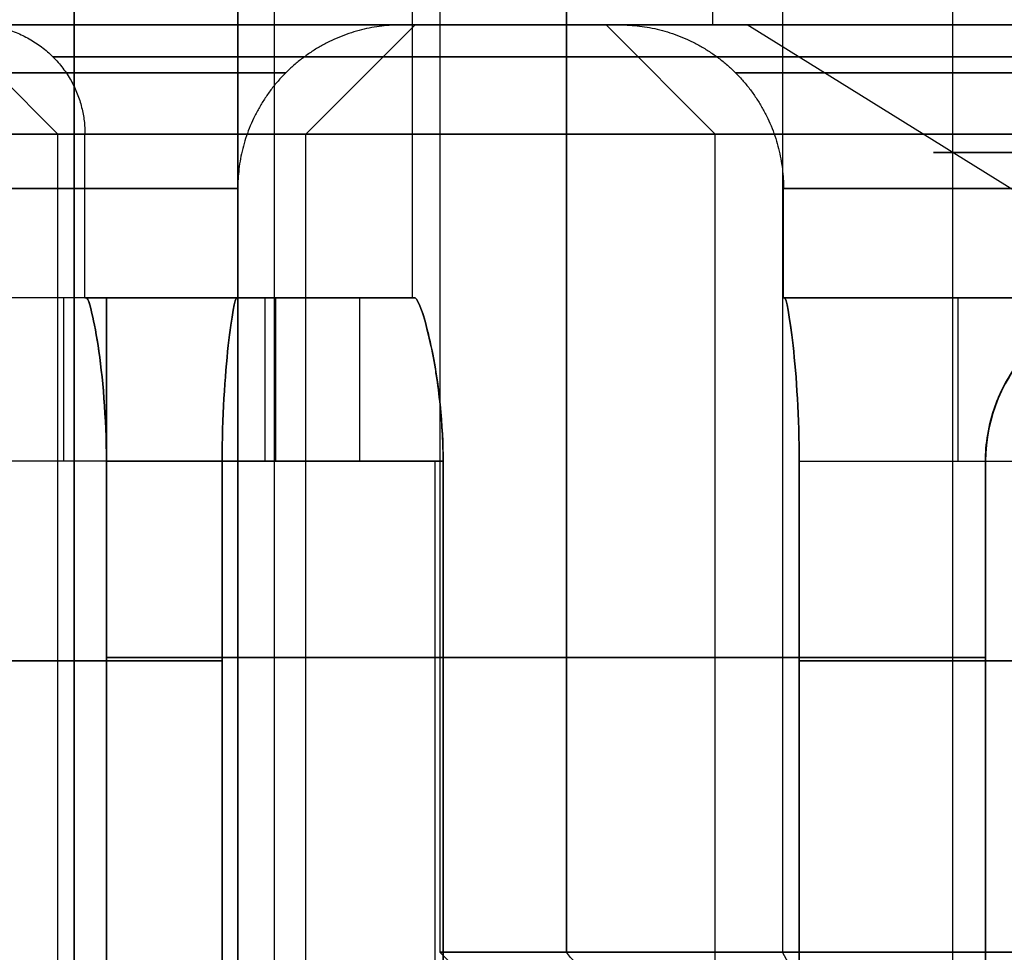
# Model space of a CAD drawing. Header units: millimetres. Extents: x -105 to 152, y -114 to 65.
# Tile 172 of 256: x 120.98 to 122.78, y -88.6 to -86.89. Entities that reach past the tile are written whole.
import ezdxf

# ---------------------------------------------------------------- set-up
doc = ezdxf.new("R2010")
doc.units = ezdxf.units.MM
doc.layers.add('Layer 01', color=7, linetype='Continuous', true_color=0x000000)

msp = doc.modelspace()

# ---------------------------------------------------------------- linework, layer by layer
at = {"layer": 'Layer 01'}
for p, q in [((121.9781, -76.5, 24.832), (121.9781, -88.6, 24.832)), ((122.374, -76.5, 22.8921), (122.374, -88.6, 22.8921)), ((121.746, -77.9, 12.94), (121.746, -88.6, 12.94)), ((121.696, -87.4, 12.94), (121.696, -78.1, 12.94)), ((122.246, -78.2, 12.94), (122.246, -86.9, 12.94)), ((121.076, -82.7, 31.5277), (121.076, -90.9, 31.5277)), ((121.696, -87.4, 24.06), (121.696, -82.7, 24.06)), ((121.076, -82.8, 28.9912), (121.076, -90.1, 28.9912)), ((122.686, -89.2, 27.75), (122.686, -82.8, 27.75)), ((121.501, -87.1, 18.5), (121.701, -86.9, 18.5)), ((121.676, -86.9, 18.5), (121.701, -86.9, 18.5)), ((122.251, -87.1, 18.5), (122.051, -86.9, 18.5)), ((122.051, -86.9, 18.5), (122.076, -86.9, 18.5)), ((123.146, -87.4196, 12.94), (122.3092, -86.9, 13.2713)), ((121.046, -87.1, 12.94), (120.8611, -86.915, 12.94)), ((121.046, -87.1, 24.06), (120.8611, -86.915, 24.06)), ((121.046, -91.95, 12.94), (121.046, -87.1, 12.94)), ((121.046, -91.95, 24.06), (121.046, -87.1, 24.06)), ((121.096, -87.4, 24.06), (121.096, -87.1, 24.06)), ((121.096, -87.4, 12.94), (121.096, -87.1, 12.94)), ((121.501, -91.4, 18.5), (121.501, -87.1, 18.5)), ((122.251, -91.4, 18.5), (122.251, -87.1, 18.5)), ((121.376, -87.4, 18.5), (121.376, -87.2, 18.5)), ((122.376, -87.4, 18.5), (122.376, -87.2, 18.5)), ((121.376, -87.4, 18.5), (120.776, -87.4, 18.5)), ((121.0758, -87.4, 18.6), (121.0758, -87.4, 18.4)), ((121.696, -87.4, 12.94), (121.096, -87.4, 12.94)), ((121.696, -87.4, 24.06), (121.096, -87.4, 24.06)), ((121.3777, -87.4, 13.34), (121.3777, -87.4, 12.54)), ((121.3965, -87.4, 24.16), (121.3965, -87.4, 23.96)), ((121.4453, -87.4, 12.69), (121.4453, -87.4402, 12.69)), ((121.4453, -87.4, 13.19), (121.4453, -87.4402, 13.19)), ((122.976, -87.4, 18.5), (122.376, -87.4, 18.5)), ((122.6763, -87.4, 18.6), (122.6763, -87.4, 18.4)), ((121.4453, -87.55, 12.5802), (121.4453, -87.55, 12.54)), ((121.4453, -87.55, 13.34), (121.4453, -87.55, 13.2998)), ((121.7376, -90.9, 12.54), (121.7376, -87.7, 12.54)), ((121.7376, -90.9, 13.34), (121.7376, -87.7, 13.34)), ((121.7376, -90.9, 24.46), (121.7376, -87.7, 24.46)), ((121.7376, -90.9, 23.66), (121.7376, -87.7, 23.66)), ((122.746, -90.9, 11.5316), (122.746, -87.7, 11.5316)), ((122.746, -87.7, 14.3484), (122.746, -90.9, 14.3484)), ((122.746, -87.7, 25.4684), (122.746, -90.9, 25.4684)), ((122.746, -90.9, 22.6516), (122.746, -87.7, 22.6516)), ((122.046, -88.9, 12.94), (121.746, -88.6, 12.94)), ((122.5395, -88.9, 23.1424), (122.374, -88.6, 22.8921))]:
    msp.add_line(p, q, dxfattribs=at)
at = {"layer": 'Layer 01', "extrusion": (1.07998e-16, -1, 2.27374e-15)}
msp.add_arc((118.576, 18.5, 86.9), 3.125, 270, 90, dxfattribs=at)
at = {"layer": 'Layer 01', "extrusion": (-2.79823e-16, -1, 4.7199e-15)}
msp.add_arc((118.576, 18.5, 86.9), 12.8, 274.4808, 43.472, dxfattribs=at)
at = {"layer": 'Layer 01', "extrusion": (-8.1161e-16, 1, -5.23272e-15)}
msp.add_arc((-118.576, 18.5, -86.9), 12.3, 138.18969, 265.33666, dxfattribs=at)
at = {"layer": 'Layer 01', "extrusion": (-3.67247e-16, -1, 1.35358e-14)}
msp.add_arc((123.146, 12.94, 86.9), 2.3, 186.5472, 270, dxfattribs=at)
at = {"layer": 'Layer 01', "extrusion": (7.77664e-16, -1, 6.10177e-15)}
for centre in [(123.146, 12.94, 86.9), (123.146, 24.06, 86.9)]:
    msp.add_arc(centre, 2.3, 90, 173.4528, dxfattribs=at)
at = {"layer": 'Layer 01', "extrusion": (-6.50558e-15, -1, 1.36265e-14)}
msp.add_arc((123.146, 24.06, 86.9), 2.3, 186.5472, 270, dxfattribs=at)
at = {"layer": 'Layer 01', "extrusion": (1.07998e-16, -1, 4.54747e-15)}
msp.add_arc((125.176, 18.5, 86.9), 3.125, 90, 270, dxfattribs=at)
at = {"layer": 'Layer 01', "extrusion": (2.0966e-16, -1, -1.65525e-30)}
msp.add_arc((123.146, 12.94, 86.9), 0.9, 90, 270, dxfattribs=at)
at = {"layer": 'Layer 01', "extrusion": (-1.07998e-16, 1, -4.85841e-15)}
msp.add_arc((-118.576, 18.5, -87.1), 2.925, 90, 270, dxfattribs=at)
at = {"layer": 'Layer 01', "extrusion": (1.07998e-16, -1, 6.76707e-15)}
for centre in [(123.146, 12.94, 87.1), (123.146, 24.06, 87.1)]:
    msp.add_arc(centre, 2.1, 90, 270, dxfattribs=at)
at = {"layer": 'Layer 01', "extrusion": (2.0966e-16, -1, 3.46606e-15)}
for centre in [(123.146, 24.06, 87.1), (123.146, 12.94, 87.1)]:
    msp.add_arc(centre, 2.05, 90, 270, dxfattribs=at)
at = {"layer": 'Layer 01', "extrusion": (1.07998e-16, -1, 4.85841e-15)}
msp.add_arc((125.176, 18.5, 87.1), 2.925, 90, 270, dxfattribs=at)
at = {"layer": 'Layer 01', "extrusion": (2.48573e-14, 1, 0)}
msp.add_arc((-123.146, 12.94, -87.1338), 0.4951, 270, 90, dxfattribs=at)
at = {"layer": 'Layer 01', "extrusion": (2.0966e-16, -1, 5.07531e-15)}
for centre, start, end in [((118.576, 18.5, 87.2), 270, 90), ((125.176, 18.5, 87.2), 90, 270)]:
    msp.add_arc(centre, 2.8, start, end, dxfattribs=at)
at = {"layer": 'Layer 01', "extrusion": (1, 0, 0)}
for centre in [(-87.7, 18.6, 121.0568), (-87.7, 24.16, 121.4254), (-87.7, 13.04, 121.5988), (-87.7, 18.6, 122.6953)]:
    msp.add_arc(centre, 0.3, 0, 90, dxfattribs=at)
at = {"layer": 'Layer 01', "extrusion": (-1, 0, 0)}
for centre in [(87.7, 18.4, -121.0568), (87.7, 23.96, -121.4254), (87.7, 12.84, -121.5988), (87.7, 18.4, -122.6953)]:
    msp.add_arc(centre, 0.3, 180, 270, dxfattribs=at)
at = {"layer": 'Layer 01', "extrusion": (-1.31288e-13, 1, 1.77636e-14)}
msp.add_arc((-123.146, 12.94, -87.4), 2.05, 348.7482, 11.2518, dxfattribs=at)
at = {"layer": 'Layer 01', "extrusion": (-1.52109e-12, 1, 7.10543e-14)}
msp.add_arc((-123.146, 24.06, -87.4), 2.05, 357.204, 2.796, dxfattribs=at)
at = {"layer": 'Layer 01', "extrusion": (4.12503e-14, 1, 2.93101e-27)}
msp.add_arc((-118.576, 18.5, -87.4), 2.8, 177.9533, 182.0467, dxfattribs=at)
at = {"layer": 'Layer 01', "extrusion": (-1, 2.24058e-27, -4.73695e-14)}
msp.add_arc((87.7, 12.84, -121.4453), 0.3, 180, 270, dxfattribs=at)
at = {"layer": 'Layer 01', "extrusion": (-1, 4.73695e-14, 0)}
msp.add_arc((87.7, 13.04, -121.4453), 0.3, 90, 180, dxfattribs=at)
at = {"layer": 'Layer 01', "extrusion": (-1.03512e-12, 1, 7.10543e-14)}
msp.add_arc((-123.146, 12.94, -87.4), 1.45, 356.0454, 3.9546, dxfattribs=at)
at = {"layer": 'Layer 01', "extrusion": (-1.07542e-12, 1, 7.10543e-14)}
msp.add_arc((-123.146, 24.06, -87.4), 1.45, 356.0454, 3.9546, dxfattribs=at)
at = {"layer": 'Layer 01', "extrusion": (1.02115e-13, 1, -7.25572e-27)}
msp.add_arc((-125.176, 18.5, -87.4), 2.8, 357.9533, 2.0467, dxfattribs=at)
at = {"layer": 'Layer 01'}
for centre in [(123.046, -87.7, 11.2194), (123.046, -87.7, 14.6606), (123.046, -87.7, 25.7806), (123.046, -87.7, 22.3394)]:
    msp.add_arc(centre, 0.3, 90, 180, dxfattribs=at)
at = {"layer": 'Layer 01', "extrusion": (0, 1, 0)}
for centre, radius, start, end in [((-118.576, 18.5, -88.066), 2.8, 98.2141, 171.7868), ((-118.576, 18.5, -88.066), 2.8, 188.2132, 261.7859), ((-123.146, 24.06, -88.0593), 2.05, 281.2518, 348.7482), ((-123.146, 24.06, -88.0593), 2.05, 11.2518, 78.7482), ((-123.146, 12.94, -88.0593), 2.05, 281.2518, 348.7482), ((-123.146, 12.94, -88.0593), 2.05, 11.2518, 78.7482), ((-125.176, 18.5, -88.066), 2.8, 278.2132, 351.7868), ((-125.176, 18.5, -88.066), 2.8, 8.2132, 81.7868)]:
    msp.add_arc(centre, radius, start, end, dxfattribs=at)
at = {"layer": 'Layer 01', "extrusion": (1.56082e-15, -1, 2.36127e-15)}
msp.add_arc((123.146, 24.06, 88.6), 1.4, 146.535, 326.535, dxfattribs=at)
at = {"layer": 'Layer 01', "extrusion": (2.0966e-16, -1, 0)}
msp.add_arc((123.146, 12.94, 88.6), 1.4, 90, 270, dxfattribs=at)
at = {"layer": 'Layer 01', "extrusion": (-1.56082e-15, 1, -2.36127e-15)}
msp.add_arc((-123.146, 24.06, -88.6), 1.4, 33.465, 213.465, dxfattribs=at)
at = {"layer": 'Layer 01'}
for points in [[(121.9781, -88.6, 24.832), (121.9781, -82.55, 24.832), (121.9781, -76.5, 24.832)], [(121.076, -82.7, 31.1554), (121.076, -86.8, 31.1554), (121.076, -90.9, 31.1554)], [(121.076, -82.7, 31.9), (121.076, -86.8, 31.9), (121.076, -90.9, 31.9)], [(121.076, -82.8, 30.6824), (121.076, -86.45, 30.6824), (121.076, -90.1, 30.6824)], [(121.076, -89.2, 28.05), (121.076, -86, 28.05), (121.076, -82.8, 28.05)], [(121.376, -90.1, 30.9824), (121.376, -86.45, 30.9824), (121.376, -82.8, 30.9824)], [(121.376, -82.8, 27.75), (121.376, -86, 27.75), (121.376, -89.2, 27.75)], [(121.4432, -90.1, 30.9747), (121.4432, -86.45, 30.9747), (121.4432, -82.8, 30.9747)], [(109.4082, -86.9, 26.7), (118.576, -86.9, 26.7), (127.7439, -86.9, 26.7)], [(109.5047, -86.9, 26.8), (118.576, -86.9, 26.8), (127.6474, -86.9, 26.8)], [(121.3743, -87.4, 18.6), (121.074, -87.4, 18.6), (120.7738, -87.4, 18.6)], [(121.3743, -87.4, 18.4), (121.074, -87.4, 18.4), (120.7738, -87.4, 18.4)], [(121.6995, -87.4, 23.96), (121.399, -87.4, 23.96), (121.0985, -87.4, 23.96)], [(121.0985, -87.4, 24.16), (121.399, -87.4, 24.16), (121.6995, -87.4, 24.16)], [(121.1354, -89.0187, 12.54), (121.1354, -88.2093, 12.54), (121.1354, -87.4, 12.54)], [(121.1354, -87.4, 13.34), (121.1354, -88.2093, 13.34), (121.1354, -89.0187, 13.34)], [(121.1354, -87.4, 12.54), (121.2904, -87.4, 12.54), (121.4453, -87.4, 12.54)], [(121.1354, -87.4, 13.34), (121.2904, -87.4, 13.34), (121.4453, -87.4, 13.34)], [(121.4453, -87.7, 12.54), (121.4453, -87.55, 12.54), (121.4453, -87.4, 12.54)], [(121.4453, -87.4, 12.54), (121.4453, -87.4, 12.69), (121.4453, -87.4, 12.84)], [(121.4453, -87.4, 13.04), (121.4453, -87.4, 13.19), (121.4453, -87.4, 13.34)], [(121.4453, -87.4, 13.34), (121.4453, -87.55, 13.34), (121.4453, -87.7, 13.34)], [(121.4453, -87.4, 12.84), (121.5724, -87.4, 12.84), (121.6995, -87.4, 12.84)], [(121.4453, -87.4, 13.04), (121.5724, -87.4, 13.04), (121.6995, -87.4, 13.04)], [(122.3778, -87.4, 18.4), (122.6781, -87.4, 18.4), (122.9783, -87.4, 18.4)], [(122.3778, -87.4, 18.6), (122.6781, -87.4, 18.6), (122.9783, -87.4, 18.6)], [(121.3473, -87.7, 18.9), (121.0433, -87.7, 18.9), (120.7394, -87.7, 18.9)], [(121.3473, -87.7, 18.1), (121.0433, -87.7, 18.1), (120.7394, -87.7, 18.1)], [(121.1354, -89.0187, 23.66), (121.1354, -88.3593, 23.66), (121.1354, -87.7, 23.66)], [(121.1354, -87.7, 24.46), (121.1354, -88.3593, 24.46), (121.1354, -89.0187, 24.46)], [(121.1354, -87.7, 24.46), (121.4439, -87.7, 24.46), (121.7523, -87.7, 24.46)], [(121.7523, -87.7, 23.66), (121.4439, -87.7, 23.66), (121.1354, -87.7, 23.66)], [(121.3473, -88.9321, 18.9), (121.3473, -88.316, 18.9), (121.3473, -87.7, 18.9)], [(121.3473, -87.7, 18.1), (121.3473, -88.316, 18.1), (121.3473, -88.9321, 18.1)], [(121.7523, -87.7, 12.54), (121.5988, -87.7, 12.54), (121.4453, -87.7, 12.54)], [(121.4453, -87.7, 13.34), (121.5988, -87.7, 13.34), (121.7523, -87.7, 13.34)], [(121.7523, -87.7, 13.34), (121.7523, -88.3593, 13.34), (121.7523, -89.0187, 13.34)], [(121.7523, -89.0187, 12.54), (121.7523, -88.3593, 12.54), (121.7523, -87.7, 12.54)], [(121.7523, -87.7, 24.46), (121.7523, -88.3593, 24.46), (121.7523, -89.0187, 24.46)], [(121.7523, -89.0187, 23.66), (121.7523, -88.3593, 23.66), (121.7523, -87.7, 23.66)], [(122.4048, -88.9321, 18.1), (122.4048, -88.316, 18.1), (122.4048, -87.7, 18.1)], [(122.4048, -87.7, 18.9), (122.4048, -88.316, 18.9), (122.4048, -88.9321, 18.9)], [(122.4048, -87.7, 18.1), (122.7087, -87.7, 18.1), (123.0127, -87.7, 18.1)], [(122.4048, -87.7, 18.9), (122.7087, -87.7, 18.9), (123.0127, -87.7, 18.9)], [(122.746, -89.0187, 14.3337), (122.746, -88.3593, 14.3337), (122.746, -87.7, 14.3337)], [(122.746, -87.7, 11.5463), (122.746, -88.3593, 11.5463), (122.746, -89.0187, 11.5463)], [(122.746, -89.0187, 25.4537), (122.746, -88.3593, 25.4537), (122.746, -87.7, 25.4537)], [(122.746, -87.7, 22.6663), (122.746, -88.3593, 22.6663), (122.746, -89.0187, 22.6663)], [(122.746, -87.7, 22.0494), (122.746, -88.3593, 22.0494), (122.746, -89.0187, 22.0494)], [(122.746, -89.0187, 26.0706), (122.746, -88.3593, 26.0706), (122.746, -87.7, 26.0706)], [(122.746, -87.7, 10.9294), (122.746, -88.3593, 10.9294), (122.746, -89.0187, 10.9294)], [(122.746, -89.0187, 14.9506), (122.746, -88.3593, 14.9506), (122.746, -87.7, 14.9506)], [(122.746, -87.7, 10.9294), (122.746, -87.7, 11.2378), (122.746, -87.7, 11.5463)], [(122.746, -87.7, 14.9506), (122.746, -87.7, 14.6422), (122.746, -87.7, 14.3337)], [(122.746, -87.7, 25.4537), (122.746, -87.7, 25.7622), (122.746, -87.7, 26.0706)], [(122.746, -87.7, 22.0494), (122.746, -87.7, 22.3578), (122.746, -87.7, 22.6663)], [(122.2284, -88.9, 24.6666), (122.1033, -88.75, 24.7493), (121.9781, -88.6, 24.832)]]:
    msp.add_open_spline(points, degree=2, dxfattribs=at)
for points, knots in [([(118.576, -86.9, 21.6), (118.7731, -86.9, 21.6), (119.0635, -86.9, 21.5728), (119.3933, -86.9, 21.4934), (119.556, -86.9, 21.4419), (119.6252, -86.9, 21.4172), (119.6712, -86.9, 21.4002), (119.6923, -86.9, 21.3922), (120.1148, -86.9, 21.225), (120.4656, -86.9, 20.9944), (120.9193, -86.9, 20.5409), (121.119, -86.9, 20.2961), (121.3045, -86.9, 19.9791), (121.3854, -86.9, 19.8127), (121.4175, -86.9, 19.7397), (121.4384, -86.9, 19.6907), (121.4493, -86.9, 19.664), (121.6034, -86.9, 19.2749), (121.676, -86.9, 18.8939), (121.6761, -86.9, 18.3031), (121.6489, -86.9, 18.0127), (121.5695, -86.9, 17.6829), (121.5179, -86.9, 17.5202), (121.4933, -86.9, 17.4509), (121.4762, -86.9, 17.4048), (121.4682, -86.9, 17.3838), (121.301, -86.9, 16.9612), (121.0704, -86.9, 16.6104), (120.6169, -86.9, 16.1567), (120.3721, -86.9, 15.957), (120.0551, -86.9, 15.7715), (119.8888, -86.9, 15.6906), (119.8158, -86.9, 15.6585), (119.7667, -86.9, 15.6377), (119.74, -86.9, 15.6267), (119.3508, -86.9, 15.4726), (118.9704, -86.9, 15.4), (118.576, -86.9, 15.4)], [0, 0, 0, 0, 0.611216, 0.916824, 1.069628, 1.14603, 1.14603, 1.222432, 1.222432, 2.444863, 2.444863, 3.056079, 3.361687, 3.514491, 3.590893, 3.590893, 3.667295, 3.667295, 4.889727, 4.889727, 5.500943, 5.806551, 5.959355, 6.035757, 6.035757, 6.112159, 6.112159, 7.33459, 7.33459, 7.945806, 8.251414, 8.404218, 8.48062, 8.48062, 8.557022, 8.557022, 9.779454, 9.779454, 9.779454, 9.779454]), ([(123.146, -86.9, 10.69), (123.0031, -86.9, 10.69), (122.7923, -86.9, 10.7097), (122.5529, -86.9, 10.7673), (122.4348, -86.9, 10.8048), (122.3846, -86.9, 10.8227), (122.3511, -86.9, 10.835), (122.3359, -86.9, 10.8408), (122.0293, -86.9, 10.9621), (121.7745, -86.9, 11.1296), (121.4453, -86.9, 11.4587), (121.3004, -86.9, 11.6363), (121.1657, -86.9, 11.8664), (121.107, -86.9, 11.9872), (121.0837, -86.9, 12.0402), (121.0685, -86.9, 12.0758), (121.0606, -86.9, 12.0952), (120.9488, -86.9, 12.3775), (120.8961, -86.9, 12.6542), (120.896, -86.9, 13.0829), (120.9157, -86.9, 13.2936), (120.9733, -86.9, 13.533), (121.0108, -86.9, 13.6511), (121.0287, -86.9, 13.7014), (121.0411, -86.9, 13.7349), (121.0469, -86.9, 13.7502), (121.1682, -86.9, 14.0568), (121.3357, -86.9, 14.3115), (121.6647, -86.9, 14.6407), (121.8423, -86.9, 14.7857), (122.0725, -86.9, 14.9203), (122.1932, -86.9, 14.979), (122.2462, -86.9, 15.0024), (122.2818, -86.9, 15.0175), (122.3012, -86.9, 15.0254), (122.5837, -86.9, 15.1373), (122.8597, -86.9, 15.19), (123.146, -86.9, 15.19)], [0, 0, 0, 0, 0.443624, 0.665436, 0.776342, 0.831795, 0.831795, 0.887248, 0.887248, 1.774495, 1.774495, 2.218119, 2.439931, 2.550837, 2.60629, 2.60629, 2.661743, 2.661743, 3.548991, 3.548991, 3.992615, 4.214427, 4.325333, 4.380786, 4.380786, 4.436239, 4.436239, 5.323486, 5.323486, 5.76711, 5.988922, 6.099828, 6.155281, 6.155281, 6.210734, 6.210734, 7.097982, 7.097982, 7.097982, 7.097982]), ([(123.146, -86.9, 21.81), (123.0031, -86.9, 21.81), (122.7923, -86.9, 21.8297), (122.5529, -86.9, 21.8873), (122.4348, -86.9, 21.9248), (122.3846, -86.9, 21.9427), (122.3511, -86.9, 21.955), (122.3359, -86.9, 21.9608), (122.0293, -86.9, 22.0821), (121.7745, -86.9, 22.2496), (121.4453, -86.9, 22.5787), (121.3004, -86.9, 22.7563), (121.1657, -86.9, 22.9864), (121.107, -86.9, 23.1072), (121.0837, -86.9, 23.1602), (121.0685, -86.9, 23.1958), (121.0606, -86.9, 23.2152), (120.9488, -86.9, 23.4975), (120.8961, -86.9, 23.7742), (120.896, -86.9, 24.2029), (120.9157, -86.9, 24.4136), (120.9733, -86.9, 24.653), (121.0108, -86.9, 24.7711), (121.0287, -86.9, 24.8214), (121.0411, -86.9, 24.8549), (121.0469, -86.9, 24.8702), (121.1682, -86.9, 25.1768), (121.3357, -86.9, 25.4315), (121.6647, -86.9, 25.7607), (121.8423, -86.9, 25.9057), (122.0725, -86.9, 26.0403), (122.1932, -86.9, 26.099), (122.2462, -86.9, 26.1224), (122.2818, -86.9, 26.1375), (122.3012, -86.9, 26.1454), (122.5837, -86.9, 26.2573), (122.8597, -86.9, 26.31), (123.146, -86.9, 26.31)], [0, 0, 0, 0, 0.443624, 0.665436, 0.776342, 0.831795, 0.831795, 0.887248, 0.887248, 1.774495, 1.774495, 2.218119, 2.439931, 2.550837, 2.60629, 2.60629, 2.661743, 2.661743, 3.548991, 3.548991, 3.992615, 4.214427, 4.325333, 4.380786, 4.380786, 4.436239, 4.436239, 5.323486, 5.323486, 5.76711, 5.988922, 6.099828, 6.155281, 6.155281, 6.210734, 6.210734, 7.097982, 7.097982, 7.097982, 7.097982]), ([(125.176, -86.9, 15.4), (124.979, -86.9, 15.4), (124.6886, -86.9, 15.4272), (124.3588, -86.9, 15.5066), (124.1961, -86.9, 15.5581), (124.1269, -86.9, 15.5828), (124.0808, -86.9, 15.5998), (124.0598, -86.9, 15.6078), (123.6373, -86.9, 15.775), (123.2865, -86.9, 16.0056), (122.8328, -86.9, 16.4591), (122.6331, -86.9, 16.7039), (122.4476, -86.9, 17.0209), (122.3667, -86.9, 17.1873), (122.3345, -86.9, 17.2603), (122.3137, -86.9, 17.3093), (122.3028, -86.9, 17.336), (122.1487, -86.9, 17.7251), (122.0761, -86.9, 18.1061), (122.076, -86.9, 18.6969), (122.1032, -86.9, 18.9873), (122.1826, -86.9, 19.3171), (122.2342, -86.9, 19.4798), (122.2588, -86.9, 19.5491), (122.2758, -86.9, 19.5952), (122.2839, -86.9, 19.6162), (122.4511, -86.9, 20.0388), (122.6817, -86.9, 20.3896), (123.1352, -86.9, 20.8433), (123.3799, -86.9, 21.043), (123.697, -86.9, 21.2285), (123.8633, -86.9, 21.3094), (123.9363, -86.9, 21.3415), (123.9854, -86.9, 21.3623), (124.0121, -86.9, 21.3733), (124.4013, -86.9, 21.5274), (124.7817, -86.9, 21.6), (125.176, -86.9, 21.6)], [0, 0, 0, 0, 0.611216, 0.916824, 1.069628, 1.14603, 1.14603, 1.222432, 1.222432, 2.444863, 2.444863, 3.056079, 3.361687, 3.514491, 3.590893, 3.590893, 3.667295, 3.667295, 4.889727, 4.889727, 5.500943, 5.806551, 5.959355, 6.035757, 6.035757, 6.112159, 6.112159, 7.33459, 7.33459, 7.945806, 8.251414, 8.404218, 8.48062, 8.48062, 8.557022, 8.557022, 9.779454, 9.779454, 9.779454, 9.779454]), ([(121.1354, -87.7, 23.66), (121.1353, -87.6195, 23.6607), (121.1285, -87.5433, 23.6924), (121.1114, -87.4323, 23.8034), (121.1023, -87.4, 23.8811), (121.0985, -87.4, 23.96)], [0, 0, 0, 0, 0.242402, 0.242402, 0.484804, 0.484804, 0.484804, 0.484804]), ([(121.0985, -87.4, 24.16), (121.1023, -87.4, 24.2389), (121.1113, -87.4321, 24.3162), (121.1285, -87.5432, 24.4276), (121.1353, -87.6194, 24.4593), (121.1354, -87.7, 24.46)], [0, 0, 0, 0, 0.2424231, 0.2424231, 0.4848462, 0.4848462, 0.4848462, 0.4848462]), ([(121.3473, -87.7, 18.9), (121.3474, -87.6201, 18.8996), (121.3524, -87.5433, 18.8675), (121.3648, -87.4324, 18.7567), (121.3714, -87.4, 18.679), (121.3743, -87.4, 18.6)], [0, 0, 0, 0, 0.2420312, 0.2420312, 0.4840624, 0.4840624, 0.4840624, 0.4840624]), ([(121.3743, -87.4, 18.4), (121.3714, -87.4, 18.321), (121.3648, -87.4323, 18.2435), (121.3524, -87.5432, 18.1325), (121.3474, -87.6201, 18.1004), (121.3473, -87.7, 18.1)], [0, 0, 0, 0, 0.2420381, 0.2420381, 0.4840762, 0.4840762, 0.4840762, 0.4840762]), ([(121.7523, -87.7, 12.54), (121.7523, -87.6691, 12.54), (121.7504, -87.6337, 12.5448), (121.7449, -87.5783, 12.5651), (121.7425, -87.5595, 12.5741), (121.7383, -87.5318, 12.5914), (121.7368, -87.5226, 12.5978), (121.7336, -87.5047, 12.612), (121.7321, -87.4972, 12.6185), (121.7215, -87.449, 12.6668), (121.7147, -87.4269, 12.7098), (121.7045, -87.4026, 12.7843), (121.7011, -87.4, 12.8162), (121.6995, -87.4, 12.84)], [0, 0, 0, 0, 0.1192991, 0.1192991, 0.1789487, 0.1789487, 0.2087735, 0.2087735, 0.2385983, 0.2385983, 0.3578974, 0.3578974, 0.4771965, 0.4771965, 0.4771965, 0.4771965]), ([(121.6995, -87.4, 13.04), (121.7011, -87.4, 13.0638), (121.7045, -87.4026, 13.0957), (121.7121, -87.4208, 13.1516), (121.7151, -87.4294, 13.1715), (121.7202, -87.4472, 13.2019), (121.722, -87.4539, 13.2121), (121.7258, -87.4694, 13.2323), (121.7281, -87.4792, 13.2435), (121.7449, -87.5551, 13.3195), (121.7523, -87.6382, 13.34), (121.7523, -87.7, 13.34)], [0, 0, 0, 0, 0.1205872, 0.1205872, 0.1808808, 0.1808808, 0.2110276, 0.2110276, 0.2411744, 0.2411744, 0.4823489, 0.4823489, 0.4823489, 0.4823489]), ([(121.6995, -87.4, 24.16), (121.7011, -87.4, 24.1838), (121.7045, -87.4026, 24.2157), (121.7121, -87.4208, 24.2716), (121.7151, -87.4293, 24.2915), (121.7202, -87.4471, 24.3218), (121.722, -87.4539, 24.332), (121.7258, -87.4693, 24.3522), (121.7281, -87.4791, 24.3634), (121.7449, -87.555, 24.4395), (121.7523, -87.6381, 24.46), (121.7523, -87.7, 24.46)], [0, 0, 0, 0, 0.120591, 0.120591, 0.1808864, 0.1808864, 0.2110342, 0.2110342, 0.2411819, 0.2411819, 0.4823638, 0.4823638, 0.4823638, 0.4823638]), ([(121.7523, -87.7, 23.66), (121.7523, -87.6691, 23.66), (121.7504, -87.6337, 23.6648), (121.7449, -87.5783, 23.6851), (121.7425, -87.5595, 23.694), (121.7384, -87.5318, 23.7113), (121.7368, -87.5227, 23.7177), (121.7336, -87.5048, 23.7319), (121.7321, -87.4973, 23.7384), (121.7215, -87.4491, 23.7868), (121.7147, -87.4269, 23.8297), (121.7045, -87.4026, 23.9043), (121.7011, -87.4, 23.9362), (121.6995, -87.4, 23.96)], [0, 0, 0, 0, 0.1193001, 0.1193001, 0.1789502, 0.1789502, 0.2087752, 0.2087752, 0.2386003, 0.2386003, 0.3579004, 0.3579004, 0.4772005, 0.4772005, 0.4772005, 0.4772005]), ([(122.4048, -87.7, 18.1), (122.4047, -87.6201, 18.1004), (122.3997, -87.5433, 18.1325), (122.3873, -87.4324, 18.2433), (122.3807, -87.4, 18.321), (122.3778, -87.4, 18.4)], [0, 0, 0, 0, 0.2420312, 0.2420312, 0.4840624, 0.4840624, 0.4840624, 0.4840624]), ([(122.3778, -87.4, 18.6), (122.3807, -87.4, 18.679), (122.3873, -87.4323, 18.7565), (122.3997, -87.5432, 18.8675), (122.4047, -87.6201, 18.8996), (122.4048, -87.7, 18.9)], [0, 0, 0, 0, 0.2420381, 0.2420381, 0.4840762, 0.4840762, 0.4840762, 0.4840762]), ([(122.746, -87.7, 14.3337), (122.7465, -87.6203, 14.3339), (122.7784, -87.5433, 14.3438), (122.8901, -87.4318, 14.3684), (122.9671, -87.4, 14.3811), (123.046, -87.4, 14.3865)], [-0.486797, -0.486797, -0.486797, -0.486797, -0.2433985, -0.2433985, 0, 0, 0, 0]), ([(123.046, -87.4, 11.4935), (122.9672, -87.4, 11.4989), (122.8896, -87.4323, 11.5117), (122.7786, -87.5431, 11.5362), (122.7465, -87.6204, 11.5461), (122.746, -87.7, 11.5463)], [-0.4867117, -0.4867117, -0.4867117, -0.4867117, -0.2433558, -0.2433558, 0, 0, 0, 0]), ([(123.046, -87.4, 22.0124), (122.9672, -87.4, 22.0163), (122.8898, -87.4321, 22.0253), (122.7784, -87.5432, 22.0424), (122.7468, -87.6194, 22.0493), (122.746, -87.7, 22.0494)], [0, 0, 0, 0, 0.2424231, 0.2424231, 0.4848462, 0.4848462, 0.4848462, 0.4848462]), ([(122.746, -87.7, 26.0706), (122.7468, -87.6195, 26.0707), (122.7785, -87.5433, 26.0776), (122.8895, -87.4323, 26.0947), (122.9671, -87.4, 26.1037), (123.046, -87.4, 26.1076)], [0, 0, 0, 0, 0.242402, 0.242402, 0.484804, 0.484804, 0.484804, 0.484804]), ([(123.046, -87.4, 10.8924), (122.9672, -87.4, 10.8963), (122.8898, -87.4321, 10.9053), (122.7784, -87.5432, 10.9224), (122.7468, -87.6194, 10.9293), (122.746, -87.7, 10.9294)], [0, 0, 0, 0, 0.2424231, 0.2424231, 0.4848462, 0.4848462, 0.4848462, 0.4848462]), ([(122.746, -87.7, 14.9506), (122.7468, -87.6195, 14.9507), (122.7785, -87.5433, 14.9576), (122.8895, -87.4323, 14.9747), (122.9671, -87.4, 14.9837), (123.046, -87.4, 14.9876)], [0, 0, 0, 0, 0.242402, 0.242402, 0.484804, 0.484804, 0.484804, 0.484804]), ([(122.746, -87.7, 25.4537), (122.746, -87.6691, 25.4537), (122.7508, -87.6337, 25.4556), (122.7711, -87.5783, 25.4612), (122.7801, -87.5595, 25.4635), (122.7974, -87.5318, 25.4677), (122.8038, -87.5227, 25.4692), (122.8179, -87.5048, 25.4724), (122.8244, -87.4973, 25.4739), (122.8728, -87.4491, 25.4846), (122.9158, -87.4269, 25.4914), (122.9904, -87.4026, 25.5015), (123.0223, -87.4, 25.5049), (123.046, -87.4, 25.5065)], [0, 0, 0, 0, 0.1193001, 0.1193001, 0.1789502, 0.1789502, 0.2087752, 0.2087752, 0.2386003, 0.2386003, 0.3579004, 0.3579004, 0.4772005, 0.4772005, 0.4772005, 0.4772005]), ([(123.046, -87.4, 22.6135), (123.0222, -87.4, 22.6151), (122.9904, -87.4026, 22.6185), (122.9345, -87.4208, 22.6261), (122.9145, -87.4293, 22.629), (122.8842, -87.4471, 22.6341), (122.874, -87.4539, 22.6359), (122.8539, -87.4693, 22.6398), (122.8427, -87.4791, 22.6421), (122.7666, -87.555, 22.6588), (122.746, -87.6381, 22.6663), (122.746, -87.7, 22.6663)], [0, 0, 0, 0, 0.120591, 0.120591, 0.1808864, 0.1808864, 0.2110342, 0.2110342, 0.2411819, 0.2411819, 0.4823638, 0.4823638, 0.4823638, 0.4823638])]:
    msp.add_open_spline(points, degree=3, knots=knots, dxfattribs=at)
for points, weights in [([(120.896, -86.9, 12.94), (121.0132, -86.9, 12.94), (121.096, -86.9828, 12.94), (121.096, -87.1, 12.94)], [0.500000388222, 0.402368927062, 0.402368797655, 0.5]), ([(120.896, -86.9, 24.06), (121.0132, -86.9, 24.06), (121.096, -86.9828, 24.06), (121.096, -87.1, 24.06)], [0.500000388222, 0.402368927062, 0.402368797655, 0.5]), ([(121.676, -86.9, 18.5), (121.5003, -86.9, 18.5), (121.376, -87.0243, 18.5), (121.376, -87.2, 18.5)], [0.50000039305, 0.402368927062, 0.402368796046, 0.5]), ([(122.076, -86.9, 18.5), (122.2518, -86.9, 18.5), (122.376, -87.0243, 18.5), (122.376, -87.2, 18.5)], [0.50000039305, 0.402368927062, 0.402368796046, 0.5]), ([(123.146, -86.9584, 15.0488), (118.9285, -86.9584, 15.0488), (118.9285, -86.9584, 10.8312), (123.146, -86.9584, 10.8312)], [0.853553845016, 0.284517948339, 0.284517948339, 0.853553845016]), ([(123.146, -86.9584, 26.1688), (118.9285, -86.9584, 26.1688), (118.9285, -86.9584, 21.9512), (123.146, -86.9584, 21.9512)], [0.853553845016, 0.284517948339, 0.284517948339, 0.853553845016]), ([(118.576, -86.9876, 15.6118), (124.3523, -86.9876, 15.6118), (124.3523, -86.9876, 21.3882), (118.576, -86.9876, 21.3882)], [0.853553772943, 0.284517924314, 0.284517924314, 0.853553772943]), ([(125.176, -86.9876, 21.3882), (119.3997, -86.9876, 21.3882), (119.3997, -86.9876, 15.6118), (125.176, -86.9876, 15.6118)], [0.853553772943, 0.284517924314, 0.284517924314, 0.853553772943])]:
    msp.add_rational_spline(points, weights, degree=3, dxfattribs=at)

doc.saveas('drawing.dxf')
